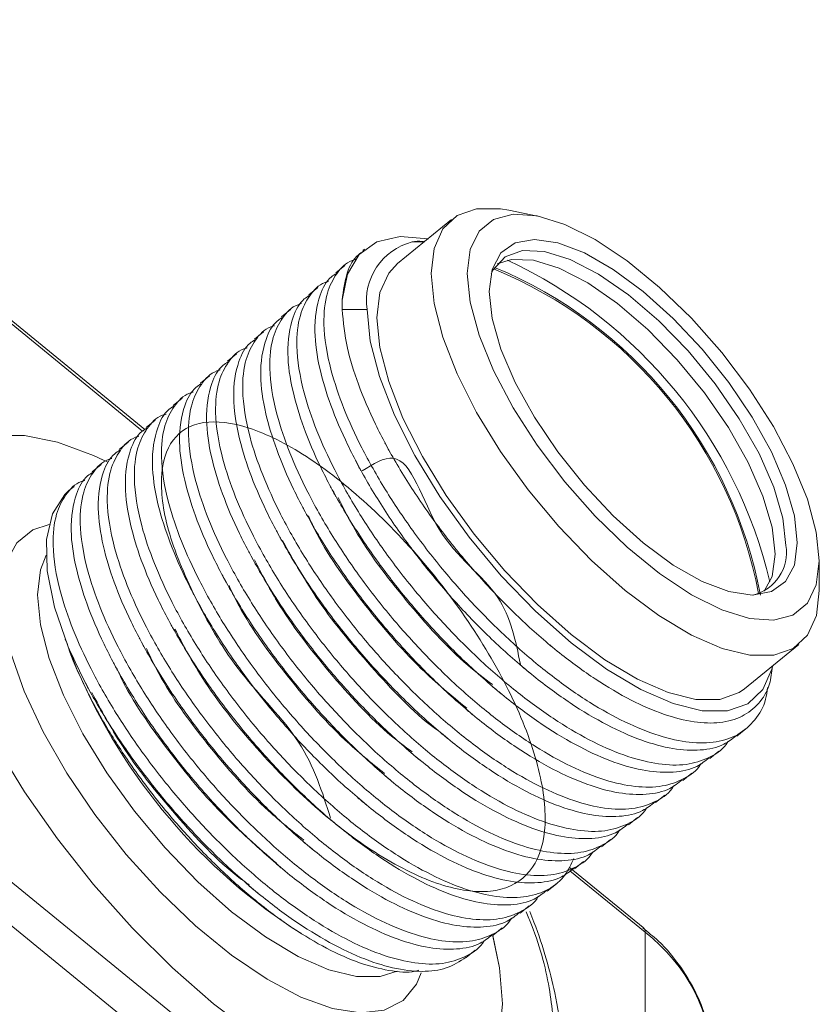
# Model space of a CAD drawing. Header units: millimetres. Extents: x 0 to 420, y 0 to 297.
# Tile 32 of 41: x 353 to 361, y 176 to 186. Entities that reach past the tile are written whole.
import ezdxf

# ---------------------------------------------------------------- set-up
doc = ezdxf.new("R2010")
doc.units = ezdxf.units.MM

msp = doc.modelspace()

# ---------------------------------------------------------------- linework, layer by layer
at = {"color": 7, "linetype": 'Continuous', "lineweight": 15}
for p, q in [((354.34206462, 181.98548557), (349.42783165, 185.99815736)), ((358.1870821, 184.07572928), (357.9042188, 184.13344965)), ((357.34484582, 184.0428948), (356.8145173, 183.60985991)), ((355.0141172, 175.93761664), (345.36210957, 183.81887479)), ((356.95746624, 183.82123926), (357.07716328, 183.82432245)), ((356.4931265, 183.75087792), (356.47570932, 183.73665608)), ((356.29892963, 183.59230825), (356.21054242, 183.52013648)), ((345.18841714, 183.53274711), (354.84042477, 175.65148897)), ((356.03376273, 183.37578865), (355.94537552, 183.30361689)), ((355.76859583, 183.15926906), (355.68021389, 183.0871016)), ((356.51672084, 183.15928093), (356.27217692, 183.15927878)), ((355.50343421, 182.94275377), (355.415047, 182.870582)), ((355.23826731, 182.72623417), (355.14988537, 182.65406671)), ((354.97310041, 182.50971458), (354.88471847, 182.43754712)), ((354.70793878, 182.29319929), (354.61955157, 182.22102752)), ((354.44277188, 182.07667969), (354.35438994, 182.00451223)), ((354.17760499, 181.8601601), (354.08922305, 181.78799264)), ((353.91244336, 181.64364481), (353.82405615, 181.57147304)), ((353.64727646, 181.42712521), (353.5978224, 181.38674396)), ((360.9449743, 180.40950102), (360.94497694, 180.69819453)), ((353.56031961, 179.93307714), (353.56735813, 179.91453512)), ((353.56908352, 179.9151739), (353.5904467, 179.85610229)), ((360.21407683, 179.44649478), (360.74440535, 179.87952966)), ((353.61668575, 179.78465277), (353.63429787, 179.73826975)), ((360.13798069, 178.98091677), (360.22636263, 179.05308424)), ((359.8728138, 178.76439718), (359.96120101, 178.83656894)), ((359.60765217, 178.54788189), (359.69603411, 178.62004935)), ((359.34248527, 178.33136229), (359.43086721, 178.40352976)), ((359.07731837, 178.1148427), (359.16570558, 178.18701446)), ((358.81215674, 177.89832741), (358.90053868, 177.97049487)), ((358.54698985, 177.68180781), (358.63537706, 177.75397958)), ((359.22154225, 177.10795052), (358.49595791, 177.70041974)), ((358.28182295, 177.46528822), (358.37021016, 177.53745998)), ((358.01666132, 177.24877293), (358.10504326, 177.32094039)), ((355.78478549, 177.10461193), (355.86862348, 177.05155175)), ((357.75149442, 177.03225334), (357.83988163, 177.1044251)), ((359.23908061, 169.40388738), (359.23908061, 177.06160818)), ((357.48631699, 176.81572514), (357.57471473, 176.88790551))]:
    msp.add_line(p, q, dxfattribs=at)
at = {"color": 8, "linetype": 'Continuous', "lineweight": 15}
for p, q in [((349.39847637, 185.98805855), (354.31937645, 181.96994281)), ((359.23908061, 177.06160818), (358.50354171, 177.66220571))]:
    msp.add_line(p, q, dxfattribs=at)
at = {"color": 7, "linetype": 'Continuous', "lineweight": 15, "flags": 128}
for points in [[(360.9449743, 180.40950102), (360.91610371, 180.16366739), (360.83036912, 179.97245059), (360.69037573, 179.8416611), (360.50037774, 179.77527258), (360.26614663, 179.77530366), (359.99479995, 179.8417534), (359.69458268, 179.97260131), (359.37461697, 180.16387195), (359.04462559, 180.4097532), (358.7146342, 180.70277482), (358.3946685, 181.03403429), (358.09445123, 181.39346568), (357.82310455, 181.77014722), (357.58887344, 182.15263466), (357.39887545, 182.52930541), (357.25888206, 182.88871554), (357.17314746, 183.21994393), (357.14427687, 183.51292559), (357.17314746, 183.75876137), (357.25888206, 183.94997602), (357.39887545, 184.08076551), (357.58887344, 184.14715403), (357.82310455, 184.14712295), (357.9042188, 184.13344965)], [(357.49783098, 183.51292989), (357.52717836, 183.74752891), (357.61422214, 183.92620774), (357.7559936, 184.04289145), (357.94766956, 184.09359998), (358.1827199, 184.07661159), (358.45314199, 183.99249939), (358.74972672, 183.84412916), (359.06237468, 183.63655177), (359.38043587, 183.37684182), (359.69308383, 183.07383959), (359.98966857, 182.73786273), (360.26009065, 182.38035359), (360.49514099, 182.01348559), (360.68681695, 181.64975457), (360.82858842, 181.30154649), (360.91562956, 180.98072021), (360.94497694, 180.69819453), (360.91562956, 180.46359767), (360.82858842, 180.28491238), (360.68681695, 180.16822867), (360.49514099, 180.11752014), (360.26009065, 180.13451068), (359.98966857, 180.21862288), (359.69308383, 180.36699311), (359.38043587, 180.5745705), (359.06237468, 180.83428045), (358.74972672, 181.13728268), (358.45314199, 181.47325954), (358.1827199, 181.83076868), (357.94766956, 182.19763453), (357.7559936, 182.56136555), (357.61422214, 182.90957363), (357.52717836, 183.23040636), (357.49783098, 183.51292989)], [(356.27239819, 183.2512752), (356.32445481, 183.50677684), (356.43893092, 183.69944791), (356.61236784, 183.8234716), (356.83952618, 183.87510016), (357.11354392, 183.85276675), (357.11753997, 183.85195975)], [(360.72947483, 180.87416079), (360.70049888, 180.65762432), (360.61467999, 180.49673479), (360.4753188, 180.39767033), (360.28777059, 180.36423889), (360.05924511, 180.39772339), (359.79851944, 180.49684309), (359.51561399, 180.6577837), (359.22140528, 180.87436092), (358.92719393, 181.13825269), (358.64429111, 181.43931762), (358.38356544, 181.76598423), (358.15503733, 182.10570264), (357.96748912, 182.44541561), (357.82813056, 182.77206612), (357.74231168, 183.0731049), (357.71333572, 183.33696148), (357.74231168, 183.55349795), (357.82813056, 183.71438533), (357.96748912, 183.81345194), (358.15503733, 183.84688553), (358.38356544, 183.81339888), (358.64429111, 183.71427918), (358.92719393, 183.55333857), (359.22140528, 183.33676351), (359.51561399, 183.07286958), (359.79851944, 182.77180465), (360.05924511, 182.44513804), (360.28777059, 182.10542178), (360.4753188, 181.76570666), (360.61467999, 181.439054), (360.70049888, 181.13801737), (360.72947483, 180.87416079)], [(360.61793847, 180.84975653), (360.5879062, 181.11540897), (360.49903167, 181.41923743), (360.3549553, 181.74879827), (360.16157766, 182.09060237), (359.92681445, 182.43065495), (359.66027514, 182.75503627), (359.37287578, 183.05045872), (359.07637797, 183.30483671), (358.78292527, 183.50775128), (358.5045269, 183.65089753), (358.25258357, 183.72841149), (358.03740811, 183.73712402), (357.86781182, 183.67667481), (357.75073578, 183.54954253), (357.73059222, 183.50860922)], [(360.21407683, 179.44649478), (360.1600472, 179.40862621), (359.97004921, 179.3422377), (359.7358181, 179.34226878), (359.46447142, 179.40871851), (359.16425415, 179.53956643), (358.84428845, 179.73083706), (358.51429706, 179.97671831), (358.18430568, 180.26973993), (357.86433997, 180.6009994), (357.5641227, 180.9604308), (357.29277603, 181.33711234), (357.05854491, 181.71959978), (356.86854692, 182.09627052), (356.72855353, 182.45568065), (356.64281894, 182.78690904), (356.61394835, 183.0798907), (356.64281894, 183.32572648), (356.72855353, 183.51694113), (356.8145173, 183.60985991)], [(360.51187065, 180.76314783), (360.48183839, 181.02880027), (360.39296386, 181.33262874), (360.24888749, 181.66218958), (360.05550985, 182.00399367), (359.82074663, 182.34404625), (359.55420733, 182.66842758), (359.26680797, 182.96385002), (358.97031016, 183.21822801), (358.67685746, 183.42114258), (358.39845908, 183.56428883), (358.14651576, 183.64180279), (357.93134029, 183.65051533), (357.7895662, 183.60650994)], [(356.51672084, 183.15928093), (356.54706657, 182.85130965), (356.6371897, 182.50313423), (356.78434542, 182.12533582), (356.98406353, 181.72939473), (357.23028015, 181.32733556), (357.51550895, 180.93138312), (357.83108611, 180.55356237), (358.1674206, 180.20535643), (358.51429706, 179.89734098), (358.86117353, 179.63887884), (359.19750801, 179.43782312), (359.51308518, 179.30028061), (359.79831397, 179.23043114), (360.04452796, 179.23040062), (360.2442487, 179.30018358), (360.39140443, 179.43766469), (360.48152492, 179.63866382), (360.4893537, 179.67126964)], [(355.41664331, 176.055812), (355.0141172, 176.36098748), (354.61158845, 176.71317215), (354.21725727, 177.10519278), (353.83914472, 177.52907402), (353.48495314, 177.97618248), (353.16189228, 178.43741602), (352.87653441, 178.90339085), (352.63469316, 179.36461361), (352.44128917, 179.81170073), (352.30026055, 180.23555051), (352.21447854, 180.62753235), (352.18568961, 180.97966527), (352.21447854, 181.28478567), (352.30026055, 181.53667633), (352.44128917, 181.73021271), (352.63469316, 181.86145534), (352.87653441, 181.9277359), (353.16189228, 181.92769588), (353.48495314, 181.86134681), (353.83914472, 181.73002936), (353.97783156, 181.66488972)], [(353.94889248, 181.67906578), (353.83914472, 181.73002936), (353.48495314, 181.86134681), (353.16189228, 181.92769588), (352.87653441, 181.9277359), (352.63469316, 181.86145534), (352.44128917, 181.73021271), (352.30026055, 181.53667633), (352.21447854, 181.28478567), (352.18568961, 180.97966527), (352.21447854, 180.62753235), (352.30026055, 180.23555051), (352.44128917, 179.81170073), (352.63469316, 179.36461361), (352.87653441, 178.90339085), (353.16189228, 178.43741602), (353.48495314, 177.97618248), (353.83914472, 177.52907402), (354.21725727, 177.10519278), (354.61158845, 176.71317215), (355.0141172, 176.36098748), (355.41664331, 176.055812)], [(353.5904467, 179.85610229), (353.45720208, 180.24667321), (353.38594756, 180.6012419), (353.37884845, 180.90902085), (353.43612338, 181.16065293), (353.55602853, 181.34848666), (353.5978224, 181.38674396)], [(360.40575279, 180.40252303), (360.48183839, 180.54654052), (360.51187065, 180.76314783)], [(357.84254479, 176.36061215), (357.81375585, 176.71274722), (357.74797253, 177.02995774)], [(357.749258, 177.02493815), (357.81375585, 176.71274722), (357.84254479, 176.36061215)], [(357.84254479, 176.36061215), (357.81375585, 176.05549391)], [(357.81375585, 176.05549391), (357.84254479, 176.36061215), (357.84254479, 176.36061215)]]:
    msp.add_lwpolyline(points, dxfattribs=at)
at = {"color": 8, "linetype": 'Continuous', "lineweight": 15, "flags": 128}
for points in [[(357.04764732, 176.66406763), (357.00019524, 176.55186179), (356.86883668, 176.39223638), (356.68412022, 176.29814359), (356.45136161, 176.27229029), (356.17725431, 176.31541752), (355.86968769, 176.42628551), (355.5375073, 176.60170381), (355.19026995, 176.83662807), (354.83796444, 177.1242999), (354.4907271, 177.45644257), (354.15854671, 177.82350196), (353.85097745, 178.21491752), (353.57687278, 178.61942773), (353.34411418, 179.02539483), (353.15939771, 179.42114468), (353.02803916, 179.79528934), (352.95381329, 180.13706687), (352.93886169, 180.43664031), (352.98361111, 180.68539445), (353.08677342, 180.87617667), (353.24538255, 181.00349484), (353.4027062, 181.05594773)], [(353.37451786, 180.75373012), (353.31941349, 180.6120303), (353.2905429, 180.36619452)], [(353.2905429, 180.36619452), (353.31941349, 180.07321286), (353.40514808, 179.74198447), (353.54514148, 179.38257434), (353.73513947, 179.0059036), (353.96937058, 178.62341616), (354.24071726, 178.24673462), (354.54093453, 177.88730322), (354.86090023, 177.55604375), (355.19089162, 177.26302213), (355.520883, 177.01714088), (355.8408487, 176.82587025), (356.14106597, 176.69502233), (356.41241265, 176.6285726), (356.64664376, 176.62854152), (356.81012876, 176.68024089)]]:
    msp.add_lwpolyline(points, dxfattribs=at)
at = {"color": 7, "linetype": 'Continuous', "lineweight": 15}
for centre, radius, start, end in [((357.10403833, 183.24594075), 0.59367648, 104.293485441, 188.393537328), ((355.91883627, 179.40887976), 4.67126371, 13.439883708, 65.026205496), ((356.12503617, 179.57724963), 4.30136161, 10.739935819, 67.726105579), ((356.09916056, 179.55976149), 4.34469043, 10.667468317, 67.459380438), ((360.19391163, 180.78106256), 0.42955515, 284.027897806, 9.202186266), ((359.00052583, 181.92520213), 5.79474553, 202.172676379, 236.293367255), ((358.20276853, 175.70996137), 1.70320047, 1.272849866, 52.522498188)]:
    msp.add_arc(centre, radius, start, end, dxfattribs=at)
at = {"color": 8, "linetype": 'Continuous', "lineweight": 15}
msp.add_arc((359.18435833, 177.0673883), 0.0550267, 353.970414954, 47.488100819, dxfattribs=at)
at = {"color": 7, "linetype": 'Continuous', "lineweight": 15}
for points, knots in [([(357.07617283, 183.82351171), (357.07247888, 183.82447157), (357.02558329, 183.83665725), (356.99012838, 183.82863219), (356.95746624, 183.82123926)], [0, 0, 0, 0, 0.0787696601, 1, 1, 1, 1]), ([(356.4811489, 183.72980581), (356.46444311, 183.71932106), (356.39092173, 183.67317816), (356.30913496, 183.52171561), (356.28500906, 183.34411107), (356.27239819, 183.2512752)], [0, 0, 0, 0, 0.1230683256, 0.5416180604, 1, 1, 1, 1]), ([(360.43770274, 179.45939623), (360.43283909, 179.41987605), (360.41684661, 179.28992712), (360.31902677, 179.13299304), (360.15918876, 178.98869511), (359.94122992, 178.9153568), (359.68099497, 178.91133298), (359.37853988, 178.97710336), (359.04841855, 179.10938173), (358.69385453, 179.30684045), (358.33140017, 179.56040045), (357.96443182, 179.86715965), (357.60914759, 180.21223159), (357.26939934, 180.59222472), (356.96082964, 180.98947702), (356.68684371, 181.40007876), (356.45917797, 181.80421632), (356.28003886, 182.19757421), (356.13923578, 182.61648442), (356.07833246, 183.00671759), (356.11206554, 183.3173978), (356.21447223, 183.5179298), (356.31284496, 183.62500444), (356.39326316, 183.64770917), (356.40471032, 183.65094108)], [0, 0, 0, 0, 0.020303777, 0.0667622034, 0.1145682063, 0.1610268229, 0.2088328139, 0.2552901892, 0.3030949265, 0.3495529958, 0.3973584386, 0.4438159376, 0.4916205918, 0.5380778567, 0.5858826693, 0.632341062, 0.6801468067, 0.7266040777, 0.7744084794, 0.8419554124, 0.897800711, 0.9442598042, 0.9920656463, 1, 1, 1, 1]), ([(356.215982, 183.51328621), (356.19924436, 183.50282742), (356.12558277, 183.45679878), (356.03649606, 183.28227273), (355.9876113, 182.98337904), (356.04021598, 182.60239664), (356.15426562, 182.22321334), (356.31772965, 181.83899524), (356.53472876, 181.43390582), (356.79522395, 181.02649755), (357.0976096, 180.62195459), (357.42774906, 180.23887011), (357.78230789, 179.88125283), (358.14476724, 179.56556565), (358.51172453, 179.29538356), (358.86704955, 179.08384579), (359.20667721, 178.9331513), (359.51565973, 178.84955872), (359.78812848, 178.83682013), (359.9982437, 178.88005114), (360.09389911, 178.95677193), (360.13254112, 178.98776489)], [0, 0, 0, 0, 0.0160185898, 0.0704970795, 0.1474734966, 0.2111154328, 0.2640596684, 0.3185397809, 0.3714842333, 0.4259641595, 0.4789071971, 0.5333853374, 0.5863295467, 0.6408088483, 0.6937520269, 0.7482304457, 0.8011733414, 0.8556515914, 0.9085960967, 0.9630754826, 1, 1, 1, 1]), ([(360.05111604, 178.93109698), (360.05026643, 178.92946103), (360.01338113, 178.85843707), (359.88916107, 178.77729393), (359.67739296, 178.69743763), (359.41547741, 178.69517932), (359.11347497, 178.76048869), (358.78323373, 178.89289443), (358.42869109, 179.09031067), (358.06623834, 179.34388846), (357.69927249, 179.65064545), (357.34397655, 179.99570857), (357.00424179, 180.37571298), (356.69566081, 180.77295573), (356.42167564, 181.1835581), (356.19401812, 181.58770259), (356.01487632, 181.98105815), (355.87407639, 182.39997104), (355.8131603, 182.79019357), (355.8469089, 183.10088666), (355.94930055, 183.30140627), (356.04768367, 183.40848942), (356.12810158, 183.43119391), (356.13954869, 183.43442579)], [0, 0, 0, 0, 0.001206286, 0.0523704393, 0.1020925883, 0.153256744, 0.2029775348, 0.2541403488, 0.3038619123, 0.3550254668, 0.4047464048, 0.4559091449, 0.5056298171, 0.5567927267, 0.6065146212, 0.6576784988, 0.7073991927, 0.7585616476, 0.8308534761, 0.8906216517, 0.9403443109, 0.9915082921, 1, 1, 1, 1]), ([(355.9508151, 183.29676662), (355.93407746, 183.28630783), (355.86041589, 183.24027919), (355.77132894, 183.06575295), (355.7224455, 182.76686038), (355.77504602, 182.38587443), (355.88910821, 182.00670171), (356.05255862, 181.62247203), (356.2695692, 181.21739234), (356.53006356, 180.80998338), (356.83244097, 180.40543345), (357.16258263, 180.02235092), (357.51714086, 179.66473312), (357.87960042, 179.34904612), (358.24655745, 179.07886381), (358.6018833, 178.86732674), (358.94150799, 178.71662973), (359.25050185, 178.6330466), (359.52295913, 178.62029848), (359.7330772, 178.66353188), (359.82873233, 178.74025243), (359.86737422, 178.7712453)], [0, 0, 0, 0, 0.0160185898, 0.0704970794, 0.1474734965, 0.2111154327, 0.2640596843, 0.3185397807, 0.3714842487, 0.4259641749, 0.4789071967, 0.5333853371, 0.5863295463, 0.6408088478, 0.6937520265, 0.7482304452, 0.8011733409, 0.8556516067, 0.9085960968, 0.9630754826, 1, 1, 1, 1]), ([(359.78594914, 178.71457739), (359.78509954, 178.71294144), (359.74821424, 178.64191749), (359.62399224, 178.56077274), (359.41223284, 178.48092358), (359.15031701, 178.47866508), (358.84830694, 178.54396811), (358.51806489, 178.67637315), (358.16353304, 178.87379851), (357.80106917, 179.12736688), (357.43410622, 179.43412639), (357.07880948, 179.77918884), (356.73907494, 180.15919342), (356.4304939, 180.55643612), (356.15650875, 180.96703852), (355.92885121, 181.37118298), (355.74970947, 181.7645386), (355.60890927, 182.18345127), (355.54799451, 182.57367489), (355.58173891, 182.88436451), (355.6841432, 183.0848945), (355.78251645, 183.19196957), (355.86293464, 183.21467429), (355.87438179, 183.2179062)], [0, 0, 0, 0, 0.001206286, 0.0523704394, 0.1020925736, 0.1532567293, 0.2029775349, 0.254140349, 0.3038618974, 0.3550254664, 0.4047464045, 0.4559091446, 0.5056298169, 0.5567927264, 0.606514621, 0.6576784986, 0.7073991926, 0.7585616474, 0.830853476, 0.8906216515, 0.9403442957, 0.9915082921, 1, 1, 1, 1]), ([(356.27217692, 183.15927878), (356.28392236, 183.0372564), (356.3053776, 182.81435971), (356.42559272, 182.42825423), (356.58900849, 182.04348322), (356.8066301, 181.6378275), (357.06648431, 181.2316032), (357.36740129, 180.82936561), (357.69404372, 180.45096532), (358.04303989, 180.09992096), (358.39792053, 179.79210178), (358.75636026, 179.53006766), (359.10085817, 179.32776094), (359.42761768, 179.18646353), (359.72183015, 179.11203947), (359.98127511, 179.10470645), (360.19489122, 179.16481852), (360.35605719, 179.29564608), (360.46280909, 179.45623977), (360.4784103, 179.60705208), (360.48465696, 179.66743672)], [0, 0, 0, 0, 0.0674868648, 0.1232773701, 0.1806857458, 0.2364765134, 0.2938887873, 0.3495284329, 0.4068088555, 0.462014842, 0.5188220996, 0.5740315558, 0.6308768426, 0.6855276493, 0.7417649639, 0.7963866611, 0.8526129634, 0.9068683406, 0.9627104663, 1, 1, 1, 1]), ([(355.68565347, 183.08025133), (355.66891581, 183.06979252), (355.59525415, 183.02376381), (355.50616948, 182.84923947), (355.45727338, 182.55033637), (355.50988932, 182.16936335), (355.62393662, 181.79017806), (355.78740125, 181.40596046), (356.0044002, 181.00087091), (356.26489543, 180.59346267), (356.56728109, 180.18891971), (356.89742049, 179.80583519), (357.25197953, 179.44821809), (357.61443808, 179.13253023), (357.98139828, 178.86235065), (358.33671217, 178.65080349), (358.67635063, 178.5001181), (358.98533231, 178.41652478), (359.25779357, 178.40377999), (359.46790806, 178.44701044), (359.56356853, 178.52373536), (359.60221259, 178.55473001)], [0, 0, 0, 0, 0.0160185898, 0.0704970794, 0.1474734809, 0.2111154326, 0.2640596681, 0.3185397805, 0.3714842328, 0.425964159, 0.4789071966, 0.5333853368, 0.5863295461, 0.6408088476, 0.6937520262, 0.748230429, 0.8011733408, 0.8556515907, 0.9085960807, 0.9630754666, 1, 1, 1, 1]), ([(359.52078751, 178.49806209), (359.51993791, 178.49642615), (359.48305263, 178.4254022), (359.35882304, 178.34425126), (359.14706657, 178.26440451), (358.88514995, 178.26214536), (358.58314007, 178.32744855), (358.25289803, 178.45985359), (357.89836597, 178.65727877), (357.53590294, 178.91084786), (357.16893689, 179.21760466), (356.81365203, 179.56267725), (356.47390395, 179.9426702), (356.16533421, 180.33992255), (355.89134829, 180.75052428), (355.66368255, 181.15466184), (355.48454344, 181.54801973), (355.34374035, 181.96692995), (355.28283703, 182.35716311), (355.31657012, 182.66784332), (355.4189768, 182.86837532), (355.51734953, 182.97544996), (355.59776774, 182.99815469), (355.60921489, 183.0013866)], [0, 0, 0, 0, 0.001206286, 0.0523704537, 0.1020925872, 0.1532567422, 0.202977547, 0.2541403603, 0.303861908, 0.3550254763, 0.4047464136, 0.4559091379, 0.5056298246, 0.5567927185, 0.6065146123, 0.6576785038, 0.707399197, 0.7585616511, 0.830853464, 0.8906216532, 0.9403442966, 0.9915082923, 1, 1, 1, 1]), ([(355.42048657, 182.86373173), (355.40374893, 182.85327294), (355.33008735, 182.8072443), (355.24100064, 182.63271825), (355.19211587, 182.33382456), (355.24472055, 181.95284216), (355.3587702, 181.57365886), (355.52223423, 181.18944076), (355.73923333, 180.78435134), (355.99972853, 180.37694307), (356.30211418, 179.97240011), (356.63225364, 179.58931563), (356.98681247, 179.23169835), (357.34927182, 178.91601117), (357.7162291, 178.64582908), (358.07155413, 178.43429131), (358.41118178, 178.28359682), (358.72016431, 178.20000424), (358.99263306, 178.18726565), (359.20274827, 178.23049667), (359.29840369, 178.30721745), (359.33704569, 178.33821041)], [0, 0, 0, 0, 0.0160185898, 0.0704970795, 0.1474734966, 0.2111154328, 0.2640596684, 0.3185397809, 0.3714842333, 0.4259641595, 0.4789071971, 0.5333853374, 0.5863295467, 0.6408088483, 0.6937520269, 0.7482304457, 0.8011733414, 0.8556515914, 0.9085960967, 0.9630754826, 1, 1, 1, 1]), ([(359.25562061, 178.2815425), (359.25477101, 178.27990655), (359.2178857, 178.20888259), (359.09366564, 178.12773944), (358.88189759, 178.04788319), (358.61998181, 178.0456247), (358.31798018, 178.11093475), (357.98773589, 178.24333787), (357.63320465, 178.44076374), (357.27074061, 178.69433196), (356.90377771, 179.00109151), (356.54848095, 179.34615395), (356.20874641, 179.72615854), (355.90016537, 180.12340124), (355.62618022, 180.53400363), (355.3985227, 180.93814811), (355.2193809, 181.33150367), (355.07858096, 181.75041656), (355.01766487, 182.14063909), (355.05141348, 182.45133218), (355.15380513, 182.65185179), (355.25218825, 182.75893494), (355.33260615, 182.78163943), (355.34405326, 182.78487131)], [0, 0, 0, 0, 0.001206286, 0.0523704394, 0.1020925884, 0.1532567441, 0.2029775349, 0.254140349, 0.3038618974, 0.3550254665, 0.4047464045, 0.4559091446, 0.5056298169, 0.5567927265, 0.606514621, 0.6576784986, 0.7073991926, 0.7585616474, 0.830853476, 0.8906216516, 0.9403443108, 0.9915082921, 1, 1, 1, 1]), ([(355.15532494, 182.64721644), (355.13858533, 182.63675603), (355.06491497, 182.59072023), (354.97583722, 182.4162015), (354.92694604, 182.11730251), (354.97955986, 181.73632768), (355.09361045, 181.35714521), (355.25706381, 180.97291807), (355.47407361, 180.56783772), (355.73456819, 180.16042894), (356.03694554, 179.75587896), (356.36708721, 179.37279644), (356.72164543, 179.01517864), (357.084105, 178.69949164), (357.45106203, 178.42930934), (357.80638788, 178.21777226), (358.14601256, 178.06707525), (358.45500642, 177.98349212), (358.72746371, 177.970744), (358.93758177, 178.0139774), (359.0332369, 178.09069795), (359.07187879, 178.12169082)], [0, 0, 0, 0, 0.01601857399, 0.07049706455, 0.14747348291, 0.21111543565, 0.26405967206, 0.31853976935, 0.37148423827, 0.42596416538, 0.47890718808, 0.53338532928, 0.58632953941, 0.64080884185, 0.69375202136, 0.74823044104, 0.80117333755, 0.8556516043, 0.90859609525, 0.96307548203, 1, 1, 1, 1]), ([(358.99045372, 178.06502291), (358.98960589, 178.06338841), (358.95279741, 177.99242668), (358.82846208, 177.91119011), (358.61674692, 177.83137681), (358.35481909, 177.82910858), (358.05281219, 177.89441419), (357.72256929, 178.02681853), (357.36803766, 178.22424406), (357.00557378, 178.47781243), (356.63861064, 178.78457177), (356.2833147, 179.12963491), (355.94357719, 179.5096369), (355.63500747, 179.90688925), (355.36101092, 180.31748193), (355.13335632, 180.72162896), (354.95421429, 181.11498431), (354.81341208, 181.53389527), (354.75250844, 181.92412817), (354.7862416, 182.23480845), (354.88864827, 182.43534043), (354.98702101, 182.54241508), (355.06743921, 182.56511981), (355.07888637, 182.56835172)], [0, 0, 0, 0, 0.0012062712, 0.0523704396, 0.1020925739, 0.1532567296, 0.2029775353, 0.2541403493, 0.3038618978, 0.3550254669, 0.404746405, 0.455909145, 0.5056298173, 0.556792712, 0.6065146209, 0.6576784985, 0.7073991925, 0.7585616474, 0.8308534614, 0.8906216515, 0.9403442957, 0.9915082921, 1, 1, 1, 1]), ([(354.89015805, 182.43069685), (354.87342039, 182.42023804), (354.79975873, 182.37420933), (354.71067405, 182.19968499), (354.66177795, 181.90078189), (354.71439389, 181.51980887), (354.82844119, 181.14062358), (354.99190583, 180.75640598), (355.20890477, 180.35131643), (355.46940001, 179.94390819), (355.77178566, 179.53936523), (356.10192507, 179.15628071), (356.45648411, 178.79866361), (356.81894266, 178.48297575), (357.18590284, 178.21279616), (357.5412168, 178.00124905), (357.88085502, 177.85056347), (358.18983759, 177.76697087), (358.46229561, 177.75422341), (358.67242116, 177.79746295), (358.76807557, 177.8741829), (358.80671717, 177.90517553)], [0, 0, 0, 0, 0.0160185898, 0.0704970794, 0.147473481, 0.2111154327, 0.2640596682, 0.3185397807, 0.371484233, 0.4259641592, 0.4789071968, 0.5333853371, 0.5863295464, 0.6408088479, 0.6937520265, 0.7482304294, 0.8011733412, 0.8556515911, 0.9085960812, 0.9630754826, 1, 1, 1, 1]), ([(358.72529209, 177.84850761), (358.72444248, 177.84687167), (358.68755721, 177.77584772), (358.56332762, 177.69469678), (358.35157115, 177.61485003), (358.08965452, 177.61259088), (357.78764465, 177.67789407), (357.45740261, 177.81029911), (357.10287055, 178.00772429), (356.74040752, 178.26129338), (356.37344147, 178.56805018), (356.01815661, 178.91312277), (355.67840853, 179.29311572), (355.36983879, 179.69036808), (355.09585287, 180.1009698), (354.86818712, 180.50510736), (354.68904801, 180.89846525), (354.54824493, 181.31737547), (354.48734161, 181.70760863), (354.52107469, 182.01828884), (354.62348138, 182.21882084), (354.72185411, 182.32589548), (354.80227232, 182.34860021), (354.81371947, 182.35183212)], [0, 0, 0, 0, 0.001206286, 0.0523704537, 0.1020925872, 0.1532567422, 0.202977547, 0.2541403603, 0.303861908, 0.3550254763, 0.4047464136, 0.4559091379, 0.5056298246, 0.5567927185, 0.6065146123, 0.6576785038, 0.707399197, 0.7585616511, 0.830853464, 0.8906216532, 0.9403442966, 0.9915082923, 1, 1, 1, 1]), ([(354.62499115, 182.21417725), (354.60825351, 182.20371847), (354.53459194, 182.15768983), (354.445505, 181.98316359), (354.3966215, 181.68427097), (354.44922222, 181.30328519), (354.56328379, 180.92411194), (354.72673647, 180.53988424), (354.94373856, 180.13479741), (355.20423294, 179.72738845), (355.5066188, 179.32284567), (355.8367582, 178.93976114), (356.19131705, 178.58214388), (356.55377639, 178.26645669), (356.92073368, 177.9962746), (357.27605871, 177.78473684), (357.61568636, 177.63404234), (357.92466888, 177.55044976), (358.19713763, 177.53771117), (358.40725285, 177.58094219), (358.50290826, 177.65766297), (358.54155027, 177.68865593)], [0, 0, 0, 0, 0.0160185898, 0.0704970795, 0.1474734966, 0.2111154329, 0.2640596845, 0.3185397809, 0.3714842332, 0.4259641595, 0.4789071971, 0.5333853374, 0.5863295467, 0.6408088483, 0.6937520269, 0.7482304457, 0.8011733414, 0.8556515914, 0.9085960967, 0.9630754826, 1, 1, 1, 1]), ([(358.54036225, 177.78522158), (358.51547153, 177.72954684), (358.45791503, 177.60080633), (358.3011822, 177.47488244), (358.08557835, 177.39923198), (357.8247026, 177.39583316), (357.52242563, 177.46144511), (357.19225599, 177.59376637), (356.83770498, 177.79121391), (356.4752463, 178.04477626), (356.10828198, 178.35153737), (355.75298561, 178.69659938), (355.41325096, 179.07660408), (355.10466995, 179.47384675), (354.83068479, 179.88444915), (354.60302727, 180.28859363), (354.42388548, 180.68194919), (354.28308554, 181.10086208), (354.22216945, 181.49108461), (354.25591806, 181.80177771), (354.3583097, 182.00229731), (354.45669282, 182.10938046), (354.53711073, 182.13208495), (354.54855784, 182.13531683)], [0, 0, 0, 0, 0.0375668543, 0.0868684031, 0.134780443, 0.1840819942, 0.2319927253, 0.2812929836, 0.3292044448, 0.3785054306, 0.4264163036, 0.4757164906, 0.5236271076, 0.5729274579, 0.6208392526, 0.6701405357, 0.7180511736, 0.7673510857, 0.8370111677, 0.8946035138, 0.9425160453, 0.9918174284, 1, 1, 1, 1]), ([(356.15935507, 178.17768001), (356.07947508, 178.43223761), (355.92021753, 178.93975162), (355.24772168, 179.58314107), (354.8345959, 180.31084686), (354.55166517, 180.97450818), (354.47153049, 181.53186872), (354.58713247, 181.91673955), (354.89004927, 182.08973968), (355.3487115, 182.03476066), (355.91049308, 181.75446787), (356.52464087, 181.27601891), (357.12235359, 180.64739123), (357.64329921, 179.93014503), (358.03571198, 179.19570742), (358.25414551, 178.51904473), (358.27993345, 177.96431029), (358.10643698, 177.587436), (357.74970633, 177.42658619), (357.24549489, 177.49599384), (356.64410267, 177.78593244), (356.00101136, 178.27060209), (355.3893602, 178.89277076), (354.90699488, 179.5115206), (354.71082314, 179.88610915), (354.63585713, 180.0292562)], [0, 0, 0, 0, 0.04479795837, 0.08931413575, 0.13297607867, 0.17761381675, 0.22145087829, 0.26572608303, 0.31017512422, 0.35387590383, 0.39852724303, 0.44228652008, 0.4866551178, 0.53102366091, 0.57478295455, 0.6194343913, 0.6631354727, 0.7075844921, 0.75185962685, 0.79569665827, 0.84033448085, 0.88399638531, 0.92851260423, 0.97268146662, 1, 1, 1, 1]), ([(354.35982952, 181.99766196), (354.34309186, 181.98720316), (354.2694302, 181.94117445), (354.18034547, 181.76665006), (354.1314497, 181.46774723), (354.18406462, 181.08677335), (354.29811498, 180.7075907), (354.46156839, 180.32336359), (354.67857822, 179.91828328), (354.93907259, 179.51087431), (355.24145076, 179.10632503), (355.57158938, 178.72323984), (355.92615899, 178.36563175), (356.28860726, 178.04993514), (356.65556724, 177.7797554), (357.01089229, 177.56821764), (357.35051718, 177.41752081), (357.65951099, 177.33393763), (357.93196829, 177.32118953), (358.14208635, 177.36442292), (358.23774148, 177.44114347), (358.27638337, 177.47213634)], [0, 0, 0, 0, 0.01601859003, 0.07049708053, 0.14747348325, 0.21111543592, 0.26405967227, 0.3185397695, 0.37148423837, 0.42596416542, 0.47890718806, 0.53338532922, 0.58632955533, 0.64080884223, 0.69375202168, 0.7482304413, 0.80117333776, 0.85565160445, 0.90859609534, 0.96307548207, 1, 1, 1, 1]), ([(358.19496356, 177.41547273), (358.19411396, 177.41383678), (358.15722868, 177.34281283), (358.03299909, 177.2616619), (357.82124263, 177.18181514), (357.559326, 177.17955599), (357.25731613, 177.24485919), (356.92707403, 177.37726419), (356.57254219, 177.57468955), (356.21007836, 177.82825796), (355.84311521, 178.13501729), (355.48781928, 178.48008043), (355.14808177, 178.86008242), (354.83951205, 179.25733477), (354.56551549, 179.66792745), (354.3378609, 180.07207448), (354.15871886, 180.46542983), (354.01791665, 180.88434079), (353.95701302, 181.27457369), (353.99074618, 181.58525397), (354.09315285, 181.78578596), (354.19152558, 181.8928606), (354.27194379, 181.91556533), (354.28339094, 181.91879724)], [0, 0, 0, 0, 0.001206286, 0.0523704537, 0.1020925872, 0.1532567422, 0.2029775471, 0.2541403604, 0.3038619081, 0.3550254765, 0.4047464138, 0.4559091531, 0.5056298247, 0.5567927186, 0.6065146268, 0.6576785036, 0.7073991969, 0.758561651, 0.8308534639, 0.8906216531, 0.9403442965, 0.9915082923, 1, 1, 1, 1]), ([(356.69178304, 181.85544206), (356.70040441, 181.83897797), (356.71764688, 181.80605034), (356.73505088, 181.77281352), (356.74375274, 181.75619539)], [0, 0, 0, 0, 0.50000819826, 1, 1, 1, 1]), ([(354.09466262, 181.78114237), (354.07792497, 181.77068357), (354.0042633, 181.72465485), (353.91517863, 181.55013051), (353.86628253, 181.25122741), (353.91889847, 180.8702544), (354.03294577, 180.4910691), (354.19641041, 180.1068515), (354.41340935, 179.70176195), (354.67390459, 179.29435371), (354.97629024, 178.88981075), (355.30642965, 178.50672623), (355.66098868, 178.14910913), (356.02344724, 177.83342127), (356.39040742, 177.56324168), (356.74572138, 177.35169457), (357.0853596, 177.20100899), (357.39434217, 177.11741639), (357.66680019, 177.10466893), (357.87692573, 177.14790847), (357.97258015, 177.22462842), (358.01122174, 177.25562105)], [0, 0, 0, 0, 0.0160185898, 0.0704970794, 0.147473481, 0.2111154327, 0.2640596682, 0.3185397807, 0.371484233, 0.4259641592, 0.4789071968, 0.5333853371, 0.5863295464, 0.6408088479, 0.6937520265, 0.7482304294, 0.8011733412, 0.8556515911, 0.9085960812, 0.9630754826, 1, 1, 1, 1]), ([(357.92979666, 177.19895314), (357.92894706, 177.19731719), (357.89206178, 177.12629324), (357.7678322, 177.0451423), (357.55607573, 176.96529555), (357.2941591, 176.9630364), (356.99214922, 177.02833959), (356.66190718, 177.16074463), (356.30737512, 177.35816981), (355.9449121, 177.6117389), (355.57794603, 177.91849569), (355.22266123, 178.26356833), (354.88291293, 178.6435611), (354.57434401, 179.04081415), (354.3003551, 179.45141327), (354.07270074, 179.8555605), (353.89355013, 180.24890864), (353.75275062, 180.66782193), (353.69184522, 181.05805335), (353.72558133, 181.36873604), (353.8279797, 181.56926128), (353.9263743, 181.67635368), (354.00677882, 181.69904731), (354.01822405, 181.70227765)], [0, 0, 0, 0, 0.001206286, 0.0523704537, 0.1020925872, 0.1532567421, 0.202977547, 0.2541403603, 0.3038619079, 0.3550254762, 0.4047464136, 0.4559091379, 0.5056298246, 0.5567927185, 0.6065146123, 0.6576784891, 0.7073991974, 0.7585616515, 0.8308534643, 0.8906216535, 0.9403442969, 0.9915082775, 1, 1, 1, 1]), ([(356.40462075, 181.68047624), (356.4133522, 181.66380647), (356.43081429, 181.63046843), (356.44848687, 181.5967172), (356.45732275, 181.57984235)], [0, 0, 0, 0, 0.50002261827, 1, 1, 1, 1]), ([(358.01861851, 179.68294676), (357.9717911, 179.91570587), (357.87141864, 180.4146145), (357.14541596, 180.88726218), (356.9206765, 181.86243016), (356.5762258, 181.64661083), (356.46787527, 181.57872263)], [0, 0, 0, 0, 0.2648693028, 0.5677353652, 0.864026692, 1, 1, 1, 1]), ([(353.82949573, 181.56462277), (353.81275809, 181.55416399), (353.73909651, 181.50813535), (353.65000958, 181.33360912), (353.60112605, 181.03471647), (353.65372685, 180.65373076), (353.7677882, 180.27455732), (353.93124169, 179.89033031), (354.14824079, 179.48524088), (354.40874653, 179.07784158), (354.71112095, 178.67328906), (355.04126343, 178.29020722), (355.39582144, 177.93258924), (355.75828106, 177.61690229), (356.12523807, 177.34671997), (356.48056393, 177.1351829), (356.82018861, 176.98448589), (357.12918247, 176.90090276), (357.40163976, 176.88815464), (357.61175782, 176.93138804), (357.70741295, 177.00810859), (357.74605484, 177.03910145)], [0, 0, 0, 0, 0.0160185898, 0.0704970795, 0.1474734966, 0.2111154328, 0.2640596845, 0.3185397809, 0.3714842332, 0.4259641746, 0.4789071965, 0.5333853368, 0.5863295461, 0.6408088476, 0.6937520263, 0.7482304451, 0.8011733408, 0.8556516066, 0.9085960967, 0.9630754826, 1, 1, 1, 1]), ([(357.66462977, 176.98243354), (357.66378016, 176.9807976), (357.62689487, 176.90977364), (357.50267218, 176.82862833), (357.29091581, 176.7487817), (357.02898862, 176.74651377), (356.72698999, 176.81182633), (356.39674487, 176.94422877), (356.04221385, 177.14165482), (355.67974975, 177.39522299), (355.31278686, 177.70198256), (354.95749011, 178.04704499), (354.61775556, 178.42704958), (354.30917452, 178.82429228), (354.03518937, 179.23489467), (353.80753185, 179.63903915), (353.62839005, 180.03239471), (353.48759011, 180.45130761), (353.42667403, 180.84153013), (353.46042263, 181.15222323), (353.56281428, 181.35274283), (353.6611974, 181.45982598), (353.7416153, 181.48253047), (353.75306242, 181.48576235)], [0, 0, 0, 0, 0.001206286, 0.0523704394, 0.1020925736, 0.1532567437, 0.2029775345, 0.2541403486, 0.303861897, 0.3550254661, 0.4047464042, 0.4559091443, 0.5056298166, 0.5567927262, 0.6065146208, 0.6576784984, 0.7073991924, 0.7585616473, 0.8308534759, 0.8906216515, 0.9403443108, 0.9915082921, 1, 1, 1, 1]), ([(356.16029547, 181.42457724), (356.16892729, 181.40809594), (356.18619028, 181.37513458), (356.20361591, 181.3418555), (356.21232839, 181.32521658)], [0, 0, 0, 0, 0.5000187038, 1, 1, 1, 1]), ([(357.74339959, 179.48665878), (357.66341965, 179.54759724), (357.37002493, 179.77114107), (356.8937207, 180.30190021), (356.45048599, 180.88161458), (356.28471569, 181.21483588), (356.23249039, 181.31981596)], [0, 0, 0, 0, 0.1332460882, 0.4887938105, 0.8389464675, 1, 1, 1, 1]), ([(355.8743054, 181.2474134), (355.88304035, 181.23073645), (355.90050948, 181.19738406), (355.91818907, 181.16361851), (355.92702847, 181.14673649)], [0, 0, 0, 0, 0.5000224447, 1, 1, 1, 1]), ([(357.49212008, 179.25624475), (357.34202215, 179.38003955), (356.97768673, 179.68052889), (356.46134084, 180.29489128), (356.08173487, 180.82694587), (355.96248722, 181.09423084), (355.94186943, 181.14044411)], [0, 0, 0, 0, 0.242996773, 0.5898304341, 0.9290821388, 1, 1, 1, 1]), ([(355.62851025, 180.9942587), (355.63716051, 180.97774226), (355.65446041, 180.94471058), (355.67192288, 180.9113613), (355.6806538, 180.89468726)], [0, 0, 0, 0, 0.5000180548, 1, 1, 1, 1]), ([(357.21571315, 179.03306848), (357.21536105, 179.03331362), (357.00565541, 179.17931492), (356.58435156, 179.61924747), (356.04462745, 180.2622041), (355.80062779, 180.69658103), (355.68956259, 180.89430326)], [0, 0, 0, 0, 0.0005912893, 0.3521621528, 0.7051133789, 1, 1, 1, 1]), ([(355.34442995, 180.81351608), (355.35313328, 180.79689454), (355.37053912, 180.76365304), (355.3881661, 180.72999596), (355.39697917, 180.71316823)], [0, 0, 0, 0, 0.5000238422, 1, 1, 1, 1]), ([(356.95721599, 178.82806), (356.89034437, 178.87794537), (356.61059116, 179.08663767), (356.14091158, 179.60109114), (355.67082731, 180.20751092), (355.48503141, 180.57311841), (355.41616652, 180.70863011)], [0, 0, 0, 0, 0.1089009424, 0.4555802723, 0.7982118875, 1, 1, 1, 1]), ([(355.09712542, 180.56320031), (355.10578428, 180.54666748), (355.12310157, 180.51360268), (355.14058353, 180.48021913), (355.14932429, 180.46352779)], [0, 0, 0, 0, 0.5000130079, 1, 1, 1, 1]), ([(356.68896183, 178.61530641), (356.55787309, 178.72133155), (356.21252377, 179.00065157), (355.70715375, 179.59225822), (355.31663107, 180.1287458), (355.1895388, 180.40453971), (355.16515833, 180.45744604)], [0, 0, 0, 0, 0.2167382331, 0.5709903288, 0.9177018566, 1, 1, 1, 1]), ([(354.8140382, 180.38059303), (354.82274906, 180.36396242), (354.84017015, 180.33070238), (354.85780646, 180.2970237), (354.8666243, 180.28018496)], [0, 0, 0, 0, 0.5000176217, 1, 1, 1, 1]), ([(354.5653797, 180.13282585), (354.57405614, 180.11626003), (354.59140857, 180.08312922), (354.60892563, 180.04967977), (354.61768394, 180.03295546)], [0, 0, 0, 0, 0.5000123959, 1, 1, 1, 1]), ([(354.28452101, 179.94600749), (354.29319381, 179.92944601), (354.31053855, 179.89632474), (354.32811248, 179.86277254), (354.336899, 179.8459973)], [0, 0, 0, 0, 0.5000253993, 1, 1, 1, 1]), ([(357.02286234, 176.68931052), (357.01122807, 176.68581633), (356.92904897, 176.66113499), (356.73577134, 176.68046688), (356.44558102, 176.75240008), (356.12741171, 176.89380684), (355.78975714, 177.09485706), (355.44722794, 177.34738252), (355.10201194, 177.64933585), (354.77169427, 177.9850705), (354.45974863, 178.35021767), (354.18081293, 178.72694889), (353.93413211, 179.11456991), (353.73902387, 179.48932142), (353.62082673, 179.75135896), (353.58583641, 179.87327977), (353.58207265, 179.88639426)], [0, 0, 0, 0, 0.0138755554, 0.0980104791, 0.1794282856, 0.263261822, 0.3437889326, 0.4266516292, 0.5071869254, 0.5901333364, 0.6694659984, 0.7511017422, 0.8304003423, 0.9120445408, 0.9905390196, 1, 1, 1, 1]), ([(353.5904467, 179.85610229), (353.66285099, 179.70090497), (353.79548665, 179.41660275), (354.06289704, 178.98133695), (354.35075556, 178.57765326), (354.675919, 178.1844296), (355.02186676, 177.82039838), (355.3854414, 177.4891771), (355.7496322, 177.20610979), (356.11184217, 176.97500894), (356.45502488, 176.80655204), (356.7760967, 176.70207918), (357.05867838, 176.66799564), (357.30428553, 176.69863447), (357.42510259, 176.77681582), (357.48595874, 176.81619616)], [0, 0, 0, 0, 0.0899622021, 0.1647995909, 0.2418072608, 0.3166459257, 0.3936546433, 0.4684954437, 0.5455067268, 0.6203453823, 0.6973542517, 0.7721938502, 0.8492041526, 0.9240433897, 1, 1, 1, 1]), ([(355.89627971, 177.96444404), (355.78064507, 178.05609863), (355.45091031, 178.31745376), (354.95237332, 178.89015796), (354.53832961, 179.45275441), (354.394602, 179.75837676), (354.3564525, 179.83949783)], [0, 0, 0, 0, 0.1879087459, 0.5358259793, 0.8767947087, 1, 1, 1, 1]), ([(358.27272186, 179.90200542), (358.28734905, 179.89009011), (358.3086726, 179.87271996), (358.33024501, 179.85513224), (358.33701951, 179.84960906)], [0, 0, 0, 0, 0.6859643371, 1, 1, 1, 1]), ([(354.03409497, 179.70158895), (354.04277685, 179.68500744), (354.06014003, 179.65184554), (354.0776762, 179.61836409), (354.08644399, 179.60162394)], [0, 0, 0, 0, 0.5000169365, 1, 1, 1, 1]), ([(358.02012526, 179.67518732), (358.03458121, 179.66340762), (358.06349319, 179.63984814), (358.09266308, 179.61607591), (358.10724807, 179.60418977)], [0, 0, 0, 0, 0.4999986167, 1, 1, 1, 1]), ([(355.63310952, 177.73631545), (355.45094324, 177.89255891), (355.05490205, 178.23224223), (354.52747264, 178.88568137), (354.18412503, 179.37622282), (354.08958201, 179.59648142), (354.08875943, 179.5983978)], [0, 0, 0, 0, 0.2999600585, 0.6521324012, 0.9969733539, 1, 1, 1, 1]), ([(353.75405814, 179.51322639), (353.76273839, 179.4966506), (353.78009795, 179.46350085), (353.79768164, 179.42992839), (353.80647301, 179.41314307)], [0, 0, 0, 0, 0.5000273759, 1, 1, 1, 1]), ([(357.7431151, 179.46837688), (357.75773833, 179.45646167), (357.78698575, 179.43263044), (357.81658059, 179.40850908), (357.8313785, 179.396448)], [0, 0, 0, 0, 0.4999834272, 1, 1, 1, 1]), ([(355.36270324, 177.52538372), (355.32928139, 177.54937086), (355.08442912, 177.7251034), (354.63800002, 178.20147942), (354.12932103, 178.8333055), (353.91266069, 179.23888647), (353.82083455, 179.41078197)], [0, 0, 0, 0, 0.0547565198, 0.4011524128, 0.7461932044, 1, 1, 1, 1]), ([(357.48953595, 179.24235677), (357.50398351, 179.23058499), (357.5328794, 179.20704081), (357.5620285, 179.1832834), (357.57660344, 179.17140439)], [0, 0, 0, 0, 0.4999868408, 1, 1, 1, 1]), ([(357.21680633, 179.03203607), (357.23146671, 179.02009105), (357.2607878, 178.99620075), (357.29044244, 178.97202518), (357.30526993, 178.95993726)], [0, 0, 0, 0, 0.4999944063, 1, 1, 1, 1]), ([(356.95755053, 178.81068126), (356.97196353, 178.79893375), (357.00078991, 178.77543843), (357.0298733, 178.75173971), (357.04441518, 178.73989019)], [0, 0, 0, 0, 0.4999933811, 1, 1, 1, 1]), ([(356.68682288, 178.59871296), (356.70147509, 178.58677641), (356.73078053, 178.56290247), (356.76041219, 178.53874495), (356.77522853, 178.52666577)], [0, 0, 0, 0, 0.499982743, 1, 1, 1, 1]), ([(356.42687956, 178.37791953), (356.44128281, 178.36618519), (356.47008934, 178.34271647), (356.49914341, 178.31903273), (356.51367046, 178.30719084)], [0, 0, 0, 0, 0.4999995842, 1, 1, 1, 1]), ([(356.16016903, 178.16266467), (356.1748433, 178.15070634), (356.20419322, 178.12678855), (356.23387873, 178.10259889), (356.2487222, 178.09050348)], [0, 0, 0, 0, 0.4999761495, 1, 1, 1, 1]), ([(355.89475716, 177.94635371), (355.90912466, 177.93464515), (355.93786068, 177.9112272), (355.96685179, 177.88760311), (355.98134786, 177.87579064)], [0, 0, 0, 0, 0.4999823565, 1, 1, 1, 1]), ([(355.62993797, 177.7295459), (355.64460788, 177.71759166), (355.6739484, 177.69368263), (355.70361347, 177.66950428), (355.71844635, 177.65741482)], [0, 0, 0, 0, 0.4999882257, 1, 1, 1, 1]), ([(355.36398346, 177.51368018), (355.37833743, 177.50198356), (355.40704673, 177.47858922), (355.43600485, 177.4549917), (355.45048459, 177.44319239)], [0, 0, 0, 0, 0.4999765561, 1, 1, 1, 1]), ([(358.24939095, 174.98227576), (358.29923304, 175.09385182), (358.39338124, 175.30461111), (358.43762227, 175.67561016), (358.42717381, 176.05868455), (358.36924912, 176.43258857), (358.27270616, 176.80553177), (358.18866747, 177.07106608), (358.12404218, 177.23057032), (358.110064, 177.26507041)], [0, 0, 0, 0, 0.1999451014, 0.3776821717, 0.5316253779, 0.7002570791, 0.8282203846, 0.9628447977, 1, 1, 1, 1]), ([(359.89096855, 175.60761948), (359.89746012, 175.66457428), (359.91698508, 175.83587944), (359.87235134, 176.11604236), (359.76547518, 176.43386752), (359.59565323, 176.72176656), (359.41123936, 176.94852589), (359.2681489, 177.06227958), (359.21630287, 177.10349601)], [0, 0, 0, 0, 0.1029040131, 0.3095084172, 0.5037669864, 0.6976866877, 0.8904626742, 1, 1, 1, 1])]:
    msp.add_open_spline(points, degree=3, knots=knots, dxfattribs=at)
msp.add_open_spline([(356.27239764, 183.25127379), (356.2712797, 183.22149469), (356.27120656, 183.19080774), (356.27217836, 183.15928093)], degree=3, dxfattribs=at)
at = {"color": 8, "linetype": 'Continuous', "lineweight": 15}
msp.add_open_spline([(358.07322239, 177.26144648), (358.09129679, 177.21906978), (358.21125116, 176.93782825), (358.32231032, 176.47652279), (358.34843818, 176.11343674), (358.36112224, 175.93717249)], degree=3, knots=[0, 0, 0, 0, 0.0836479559, 0.5551464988, 1, 1, 1, 1], dxfattribs=at)

doc.saveas('drawing.dxf')
